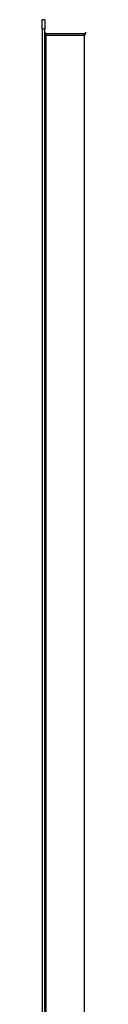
# Model space of a CAD drawing. Header units: inches. Extents: x 18 to 168, y 13 to 111.
# Tile 55 of 89: x 120.405 to 121.337, y 62.644 to 83.728. Entities that reach past the tile are written whole.
import ezdxf

# ---------------------------------------------------------------- set-up
doc = ezdxf.new("R2010")
doc.units = ezdxf.units.IN
doc.header["$MEASUREMENT"] = 0
doc.layers.add('Visible Edges(ANSI)', color=7, linetype='Continuous', lineweight=25)
doc.layers.add('Visible Tangent Edges(ANSI)', color=7, linetype='Continuous', lineweight=25)

msp = doc.modelspace()

# ---------------------------------------------------------------- linework, layer by layer
at = {"layer": 'Visible Edges(ANSI)'}
for p, q in [((120.405, 83.531), (120.405, 83.728)), ((120.458, 83.728), (120.405, 83.728)), ((120.458, 83.728), (120.458, 83.531)), ((120.405, 83.531), (120.405, 42.948)), ((120.458, 42.948), (120.458, 83.531)), ((121.306, 83.427), (120.489, 83.427))]:
    msp.add_line(p, q, dxfattribs=at)
for centre, start, end in [((120.489, 83.458), 180, 270), ((121.306, 83.458), 270, 0)]:
    msp.add_arc(centre, 0.031, start, end, dxfattribs=at)
at = {"layer": 'Visible Tangent Edges(ANSI)'}
for p, q in [((120.405, 83.531), (120.458, 83.531)), ((120.489, 83.396), (120.458, 83.396)), ((120.489, 83.427), (120.489, 83.396)), ((120.489, 83.396), (121.306, 83.396)), ((120.489, 43.084), (120.489, 83.396)), ((121.306, 83.427), (121.306, 83.396)), ((121.306, 83.396), (121.306, 43.084))]:
    msp.add_line(p, q, dxfattribs=at)
msp.add_ellipse((121.306, 83.458), major_axis=(0, -0.062), ratio=0.5, start_param=0, end_param=1.570796, dxfattribs=at)

doc.saveas('drawing.dxf')
